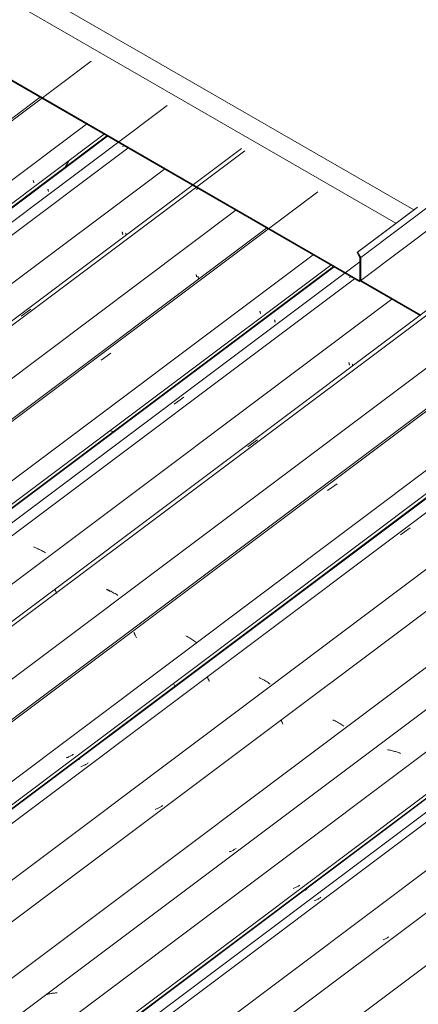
# Model space of a CAD drawing. Header units: metres. Extents: x -16.8 to 29.9, y -11.9 to 37.1.
# Tile 130 of 202: x 22.164 to 22.861, y -6.54 to -4.815. Entities that reach past the tile are written whole.
import ezdxf

# ---------------------------------------------------------------- set-up
doc = ezdxf.new("R2010")
doc.units = ezdxf.units.M
for name, color, linetype, lineweight in [('A-FLOR-PATT', 7, 'Continuous', 5), ('A-GLAZ-CWMG', 7, 'Continuous', 5), ('A-ROOF-OTLN', 7, 'Continuous', 5)]:
    doc.layers.add(name, color=color, linetype=linetype, lineweight=lineweight)

# ---------------------------------------------------------------- blocks, each defined once
blk = doc.blocks.new('FP_589-ISO_04')
at = {"layer": 'A-GLAZ-CWMG', "color": 9, "true_color": 0xc0c0c0}
for p, q in [((6.2747, -6.3581), (6.2734, -6.3587)), ((6.2761, -6.3575), (6.2747, -6.3581)), ((6.2774, -6.3569), (6.2761, -6.3575)), ((6.2787, -6.3563), (6.2774, -6.3569)), ((6.28, -6.3556), (6.2787, -6.3563)), ((6.2813, -6.3548), (6.28, -6.3556)), ((6.2825, -6.3541), (6.2813, -6.3548)), ((6.2837, -6.3533), (6.2825, -6.3541)), ((6.2849, -6.3524), (6.2837, -6.3533))]:
    blk.add_line(p, q, dxfattribs=at)
blk = doc.blocks.new('FP_590-ISO_04')
at = {"layer": 'A-GLAZ-CWMG'}
blk.add_line((8.3791, -4.7876), (4.712, -7.54), dxfattribs=at)
blk = doc.blocks.new('FP_591-ISO_04')
at = {"layer": 'A-GLAZ-CWMG', "color": 9, "true_color": 0xc0c0c0}
for p, q in [((6.3952, -6.4267), (6.3938, -6.4272)), ((6.3965, -6.4261), (6.3952, -6.4267)), ((6.3978, -6.4254), (6.3965, -6.4261)), ((6.3991, -6.4247), (6.3978, -6.4254)), ((6.4004, -6.424), (6.3991, -6.4247)), ((6.4016, -6.4233), (6.4004, -6.424)), ((6.4029, -6.4225), (6.4016, -6.4233)), ((6.4041, -6.4216), (6.4029, -6.4225))]:
    blk.add_line(p, q, dxfattribs=at)
blk = doc.blocks.new('FP_592-ISO_04')
at = {"layer": 'A-GLAZ-CWMG'}
blk.add_line((8.6037, -4.7776), (4.8325, -7.6081), dxfattribs=at)
blk = doc.blocks.new('Rectangular Mullion - Telha Fibrocimento - Ondulada-1908998-ISO_04')
at = {"layer": 'A-GLAZ-CWMG'}
for p, q in [((4.8976, -7.6517), (11.2059, -2.917)), ((4.6833, -7.5439), (8.3663, -4.7796)), ((4.7724, -7.5795), (8.4435, -4.8241))]:
    blk.add_line(p, q, dxfattribs=at)
for name in ['FP_592-ISO_04', 'FP_590-ISO_04', 'FP_591-ISO_04', 'FP_589-ISO_04']:
    blk.add_blockref(name, (0, 0), dxfattribs=at)
blk = doc.blocks.new('FP_722-ISO_04')
at = {"layer": 'A-GLAZ-CWMG'}
blk.add_line((5.7934, -4.9513), (3.8201, -6.4324), dxfattribs=at)
blk = doc.blocks.new('FP_723-ISO_04')
at = {"layer": 'A-GLAZ-CWMG', "color": 9, "true_color": 0xc0c0c0}
for p, q in [((5.7814, -5.0968), (5.7816, -5.0974)), ((5.7816, -5.0974), (5.7818, -5.0979)), ((5.7818, -5.0979), (5.782, -5.0984)), ((5.782, -5.0984), (5.7821, -5.0989)), ((5.7821, -5.0989), (5.7822, -5.0993)), ((5.7822, -5.0993), (5.7824, -5.0997)), ((5.7824, -5.0997), (5.7824, -5.1)), ((5.7824, -5.1), (5.7825, -5.1003)), ((5.7825, -5.1011), (5.7824, -5.1012)), ((5.7825, -5.1003), (5.7825, -5.1006)), ((5.7825, -5.1006), (5.7825, -5.1008)), ((5.7825, -5.1008), (5.7825, -5.101)), ((5.7825, -5.101), (5.7825, -5.1011))]:
    blk.add_line(p, q, dxfattribs=at)
blk = doc.blocks.new('FP_724-ISO_04')
at = {"layer": 'A-GLAZ-CWMG'}
blk.add_line((3.9285, -6.5079), (5.9115, -5.0196), dxfattribs=at)
blk = doc.blocks.new('Rectangular Mullion - Telha Fibrocimento - Ondulada-V707-ISO_04')
at = {"layer": 'A-GLAZ-CWMG', "true_color": 0xc0c0c0}
h = blk.add_hatch(dxfattribs=at)
h.set_pattern_fill('FP_74', color=9, style=0, pattern_type=2)
h.set_pattern_definition([(352.943, (4.277, -6.85), (0.5141535, 0.073651), [0.02137, -0.36719, 0.02137, -2.44]), (352.943, (4.277, -6.85), (0.5141535, 0.073651), [-0.40993, -0.36719, 0.02137, -0.75575, -1.295]), (352.943, (4.277, -6.85), (0.5141535, 0.073651), [-1.554, 0.02137, -0.36719, 0.02137, -0.88527]), (352.943, (4.277, -6.85), (0.5141535, 0.073651), [-1.964, -0.23767, 0.02137, -0.62623]), (116.867, (4.469, -6.805), (-0.368394, 0.452577), [0.02347, -0.40317, 0.02347, -2.679]), (116.867, (4.469, -6.805), (-0.368394, 0.452577), [-0.4501, -0.40317, 0.02347, -0.82981, -1.422]), (116.867, (4.469, -6.805), (-0.368394, 0.452577), [-1.707, 0.02347, -0.40317, 0.02347, -0.97202]), (116.867, (4.469, -6.805), (-0.368394, 0.452577), [-2.157, -0.26096, 0.02347, -0.6876]), (239.918, (4.534, -6.538), (-0.1457585, -0.526228), [0.02116, -0.36351, 0.02116, -2.415]), (239.918, (4.534, -6.538), (-0.1457585, -0.526228), [-0.40582, -0.36351, 0.02116, -0.74817, -1.282]), (239.918, (4.534, -6.538), (-0.1457585, -0.526228), [-1.539, 0.02116, -0.36351, 0.02116, -0.87639]), (239.918, (4.534, -6.538), (-0.1457585, -0.526228), [-1.944, -0.23528, 0.02116, -0.61995])])
h.paths.add_polyline_path([(3.9319, -6.504), (5.9105, -5.019), (5.9056, -5.0161), (3.9289, -6.4998)])
at = {"layer": 'A-GLAZ-CWMG'}
for p, q in [((3.9289, -6.4998), (5.9056, -5.0161)), ((3.9319, -6.504), (5.9105, -5.019))]:
    blk.add_line(p, q, dxfattribs=at)
for name in ['FP_722-ISO_04', 'FP_724-ISO_04', 'FP_723-ISO_04']:
    blk.add_blockref(name, (0, 0), dxfattribs=at)
blk = doc.blocks.new('FP_736-ISO_04')
at = {"layer": 'A-GLAZ-CWMG'}
blk.add_line((5.883, -4.888), (3.8253, -6.4324), dxfattribs=at)
blk = doc.blocks.new('FP_737-ISO_04')
at = {"layer": 'A-GLAZ-CWMG', "color": 9, "true_color": 0xc0c0c0}
for p, q in [((5.807, -5.1123), (5.8072, -5.1128)), ((5.8072, -5.1128), (5.8074, -5.1134)), ((5.8074, -5.1134), (5.8076, -5.1139)), ((5.8076, -5.1139), (5.8077, -5.1143)), ((5.8077, -5.1143), (5.8078, -5.1147)), ((5.8078, -5.1147), (5.8079, -5.1151)), ((5.8079, -5.1151), (5.808, -5.1154)), ((5.808, -5.1154), (5.8081, -5.1157)), ((5.8081, -5.1164), (5.808, -5.1165)), ((5.808, -5.1165), (5.808, -5.1166)), ((5.8081, -5.1157), (5.8081, -5.116)), ((5.8081, -5.116), (5.8081, -5.1162)), ((5.8081, -5.1162), (5.8081, -5.1164))]:
    blk.add_line(p, q, dxfattribs=at)
blk = doc.blocks.new('FP_738-ISO_04')
at = {"layer": 'A-GLAZ-CWMG'}
blk.add_line((6.0162, -4.9659), (3.9585, -6.5103), dxfattribs=at)
at = {"layer": 'A-GLAZ-CWMG', "color": 9, "true_color": 0xc0c0c0}
blk.add_line((5.938, -5.0378), (5.9403, -5.0362), dxfattribs=at)
blk = doc.blocks.new('FP_739-ISO_04')
at = {"layer": 'A-GLAZ-CWMG', "color": 9, "true_color": 0xc0c0c0}
for p, q in [((5.9371, -5.1871), (5.9373, -5.1877)), ((5.9373, -5.1877), (5.9375, -5.1882)), ((5.9375, -5.1882), (5.9376, -5.1887)), ((5.9376, -5.1887), (5.9378, -5.1891)), ((5.9378, -5.1891), (5.9379, -5.1895)), ((5.9379, -5.1895), (5.938, -5.1899)), ((5.938, -5.1899), (5.9381, -5.1902)), ((5.9381, -5.1902), (5.9381, -5.1905)), ((5.9381, -5.1905), (5.9381, -5.1908)), ((5.9381, -5.1908), (5.9381, -5.191)), ((5.9381, -5.1913), (5.938, -5.1914)), ((5.9381, -5.191), (5.9381, -5.1912)), ((5.9381, -5.1912), (5.9381, -5.1913))]:
    blk.add_line(p, q, dxfattribs=at)
blk = doc.blocks.new('FP_740-ISO_04')
at = {"layer": 'A-GLAZ-CWMG'}
blk.add_line((6.146, -5.041), (4.0883, -6.5854), dxfattribs=at)
at = {"layer": 'A-GLAZ-CWMG', "color": 9, "true_color": 0xc0c0c0}
for p, q in [((6.067, -5.1127), (6.0696, -5.1108)), ((5.7607, -5.3349), (5.7776, -5.3226))]:
    blk.add_line(p, q, dxfattribs=at)
blk = doc.blocks.new('FP_741-ISO_04')
at = {"layer": 'A-GLAZ-CWMG', "color": 9, "true_color": 0xc0c0c0}
for p, q in [((6.0665, -5.2616), (6.0667, -5.2621)), ((6.0667, -5.2621), (6.0669, -5.2627)), ((6.0669, -5.2627), (6.067, -5.2631)), ((6.067, -5.2631), (6.0672, -5.2636)), ((6.0672, -5.2636), (6.0673, -5.264)), ((6.0673, -5.264), (6.0674, -5.2644)), ((6.0674, -5.2644), (6.0675, -5.2647)), ((6.0675, -5.2657), (6.0674, -5.2658)), ((6.0675, -5.2647), (6.0675, -5.265)), ((6.0675, -5.265), (6.0675, -5.2652)), ((6.0675, -5.2652), (6.0675, -5.2654)), ((6.0675, -5.2654), (6.0675, -5.2656)), ((6.0675, -5.2656), (6.0675, -5.2657))]:
    blk.add_line(p, q, dxfattribs=at)
blk = doc.blocks.new('FP_742-ISO_04')
at = {"layer": 'A-GLAZ-CWMG'}
blk.add_line((6.1898, -5.1803), (4.2166, -6.6613), dxfattribs=at)
blk = doc.blocks.new('FP_743-ISO_04')
at = {"layer": 'A-GLAZ-CWMG', "color": 9, "true_color": 0xc0c0c0}
for p, q in [((6.1781, -5.3258), (6.1783, -5.3264)), ((6.1783, -5.3264), (6.1785, -5.3269)), ((6.1785, -5.3269), (6.1786, -5.3274)), ((6.1786, -5.3274), (6.1788, -5.3278)), ((6.1788, -5.3278), (6.1789, -5.3282)), ((6.1789, -5.3282), (6.179, -5.3286)), ((6.179, -5.3286), (6.1791, -5.3289)), ((6.1791, -5.33), (6.179, -5.3301)), ((6.1791, -5.3289), (6.1791, -5.3292)), ((6.1791, -5.3292), (6.1791, -5.3294)), ((6.1791, -5.3294), (6.1791, -5.3296)), ((6.1791, -5.3296), (6.1791, -5.3298)), ((6.1791, -5.3298), (6.1791, -5.33))]:
    blk.add_line(p, q, dxfattribs=at)
blk = doc.blocks.new('FP_744-ISO_04')
at = {"layer": 'A-GLAZ-CWMG'}
blk.add_line((4.325, -6.7368), (6.308, -5.2485), dxfattribs=at)
blk = doc.blocks.new('Rectangular Mullion - Telha Fibrocimento - Ondulada-V727-ISO_04')
at = {"layer": 'A-GLAZ-CWMG', "true_color": 0xc0c0c0}
h = blk.add_hatch(dxfattribs=at)
h.set_pattern_fill('FP_75', color=9, style=0, pattern_type=2)
h.set_pattern_definition([(352.943, (4.447, -6.756), (0.5141535, 0.073651), [0.02137, -0.36719, 0.02137, -2.44]), (352.943, (4.447, -6.756), (0.5141535, 0.073651), [-0.40993, -0.36719, 0.02137, -0.75575, -1.295]), (352.943, (4.447, -6.756), (0.5141535, 0.073651), [-1.554, 0.02137, -0.36719, 0.02137, -0.88527]), (352.943, (4.447, -6.756), (0.5141535, 0.073651), [-1.964, -0.23767, 0.02137, -0.62623]), (116.867, (4.64, -6.711), (-0.368394, 0.452577), [0.02347, -0.40317, 0.02347, -2.679]), (116.867, (4.64, -6.711), (-0.368394, 0.452577), [-0.4501, -0.40317, 0.02347, -0.82981, -1.422]), (116.867, (4.64, -6.711), (-0.368394, 0.452577), [-1.707, 0.02347, -0.40317, 0.02347, -0.97202]), (116.867, (4.64, -6.711), (-0.368394, 0.452577), [-2.157, -0.26096, 0.02347, -0.6876]), (239.918, (4.704, -6.444), (-0.145759, -0.526228), [0.02116, -0.36351, 0.02116, -2.415]), (239.918, (4.704, -6.444), (-0.145759, -0.526228), [-0.40582, -0.36351, 0.02116, -0.74817, -1.282]), (239.918, (4.704, -6.444), (-0.145759, -0.526228), [-1.539, 0.02116, -0.36351, 0.02116, -0.87639]), (239.918, (4.704, -6.444), (-0.145759, -0.526228), [-1.944, -0.23528, 0.02116, -0.61995])])
h.paths.add_polyline_path([(4.3283, -6.7329), (6.307, -5.2479), (6.3021, -5.2451), (4.3254, -6.7287)])
at = {"layer": 'A-GLAZ-CWMG'}
for p, q in [((3.8975, -6.4825), (5.8748, -4.9984)), ((4.3254, -6.7287), (6.3021, -5.2451)), ((4.3283, -6.7329), (6.307, -5.2479))]:
    blk.add_line(p, q, dxfattribs=at)
for name in ['FP_736-ISO_04', 'FP_738-ISO_04', 'FP_740-ISO_04', 'FP_737-ISO_04', 'FP_742-ISO_04', 'FP_739-ISO_04', 'FP_744-ISO_04', 'FP_741-ISO_04', 'FP_743-ISO_04']:
    blk.add_blockref(name, (0, 0), dxfattribs=at)
blk = doc.blocks.new('FP_752-ISO_04')
at = {"layer": 'A-GLAZ-CWMG'}
blk.add_line((5.947, -5.0404), (3.9734, -6.5217), dxfattribs=at)
blk = doc.blocks.new('FP_753-ISO_04')
at = {"layer": 'A-GLAZ-CWMG', "color": 9, "true_color": 0xc0c0c0}
for p, q in [((5.9433, -5.1895), (5.9435, -5.1901)), ((5.9435, -5.1901), (5.9437, -5.1906)), ((5.9437, -5.1906), (5.9439, -5.1911)), ((5.9439, -5.1911), (5.944, -5.1916)), ((5.944, -5.1916), (5.9442, -5.192)), ((5.9442, -5.192), (5.9443, -5.1924))]:
    blk.add_line(p, q, dxfattribs=at)
blk = doc.blocks.new('FP_754-ISO_04')
at = {"layer": 'A-GLAZ-CWMG'}
blk.add_line((6.1516, -5.0454), (4.0939, -6.5898), dxfattribs=at)
blk = doc.blocks.new('FP_755-ISO_04')
at = {"layer": 'A-GLAZ-CWMG', "color": 9, "true_color": 0xc0c0c0}
for p, q in [((6.0696, -5.2649), (6.0698, -5.2654)), ((6.0698, -5.2654), (6.07, -5.2659)), ((6.07, -5.2659), (6.0701, -5.2664)), ((6.0701, -5.2664), (6.0703, -5.2669)), ((6.0703, -5.2669), (6.0704, -5.2673)), ((6.0704, -5.2673), (6.0705, -5.2676)), ((6.0705, -5.2676), (6.0706, -5.268)), ((6.0706, -5.269), (6.0705, -5.2692)), ((6.0706, -5.268), (6.0706, -5.2683)), ((6.0706, -5.2683), (6.0707, -5.2685)), ((6.0707, -5.2689), (6.0706, -5.269)), ((6.0707, -5.2685), (6.0707, -5.2687)), ((6.0707, -5.2687), (6.0707, -5.2689))]:
    blk.add_line(p, q, dxfattribs=at)
blk = doc.blocks.new('FP_756-ISO_04')
at = {"layer": 'A-GLAZ-CWMG'}
blk.add_line((6.2795, -5.1169), (4.2218, -6.6613), dxfattribs=at)
at = {"layer": 'A-GLAZ-CWMG', "color": 9, "true_color": 0xc0c0c0}
blk.add_line((5.9004, -5.4115), (5.9174, -5.3994), dxfattribs=at)
blk = doc.blocks.new('FP_757-ISO_04')
at = {"layer": 'A-GLAZ-CWMG', "color": 9, "true_color": 0xc0c0c0}
for p, q in [((6.2037, -5.3412), (6.2039, -5.3418)), ((6.2039, -5.3418), (6.2041, -5.3423)), ((6.2041, -5.3423), (6.2042, -5.3428)), ((6.2042, -5.3428), (6.2044, -5.3432)), ((6.2044, -5.3432), (6.2045, -5.3436)), ((6.2045, -5.3436), (6.2046, -5.344)), ((6.2046, -5.344), (6.2046, -5.3443)), ((6.2046, -5.3443), (6.2047, -5.3446)), ((6.2047, -5.3452), (6.2046, -5.3453)), ((6.2046, -5.3453), (6.2046, -5.3454)), ((6.2047, -5.3446), (6.2047, -5.3448)), ((6.2047, -5.3448), (6.2047, -5.345)), ((6.2047, -5.345), (6.2047, -5.3452))]:
    blk.add_line(p, q, dxfattribs=at)
blk = doc.blocks.new('FP_758-ISO_04')
at = {"layer": 'A-GLAZ-CWMG'}
blk.add_line((6.3533, -5.2393), (4.355, -6.7392), dxfattribs=at)
at = {"layer": 'A-GLAZ-CWMG', "color": 9, "true_color": 0xc0c0c0}
for p, q in [((6.3348, -5.2668), (6.337, -5.2652)), ((6.0281, -5.4887), (6.0449, -5.4764))]:
    blk.add_line(p, q, dxfattribs=at)
blk = doc.blocks.new('FP_759-ISO_04')
at = {"layer": 'A-GLAZ-CWMG', "color": 9, "true_color": 0xc0c0c0}
for p, q in [((6.3338, -5.4161), (6.334, -5.4166)), ((6.334, -5.4166), (6.3342, -5.4171)), ((6.3342, -5.4171), (6.3343, -5.4176)), ((6.3343, -5.4176), (6.3344, -5.4181)), ((6.3344, -5.4181), (6.3346, -5.4184)), ((6.3346, -5.4184), (6.3347, -5.4188)), ((6.3347, -5.4188), (6.3347, -5.4191)), ((6.3347, -5.4191), (6.3348, -5.4194)), ((6.3348, -5.42), (6.3347, -5.4201)), ((6.3348, -5.4194), (6.3348, -5.4196)), ((6.3348, -5.4196), (6.3348, -5.4198)), ((6.3348, -5.4198), (6.3348, -5.42))]:
    blk.add_line(p, q, dxfattribs=at)
blk = doc.blocks.new('FP_760-ISO_04')
at = {"layer": 'A-GLAZ-CWMG'}
blk.add_line((6.5425, -5.2699), (4.4848, -6.8143), dxfattribs=at)
at = {"layer": 'A-GLAZ-CWMG', "color": 9, "true_color": 0xc0c0c0}
for p, q in [((6.1571, -5.5638), (6.1739, -5.5515)), ((5.8196, -5.8134), (5.8198, -5.8138)), ((5.8198, -5.8138), (5.82, -5.8143)), ((5.82, -5.8143), (5.8202, -5.8148)), ((5.8202, -5.8148), (5.8205, -5.8154)), ((5.8205, -5.8154), (5.8208, -5.816)), ((5.8208, -5.816), (5.8211, -5.8167)), ((5.8211, -5.8167), (5.8214, -5.8174)), ((5.8214, -5.8174), (5.8217, -5.8181)), ((5.8217, -5.8181), (5.8221, -5.8189)), ((5.8221, -5.8189), (5.8225, -5.8198)), ((5.8225, -5.8198), (5.8229, -5.8207)), ((5.9122, -5.8147), (5.9101, -5.8137)), ((5.9142, -5.8158), (5.9122, -5.8147)), ((5.9162, -5.8169), (5.9142, -5.8158))]:
    blk.add_line(p, q, dxfattribs=at)
blk = doc.blocks.new('FP_762-ISO_04')
at = {"layer": 'A-GLAZ-CWMG'}
blk.add_line((6.6708, -5.3458), (4.6131, -6.8902), dxfattribs=at)
blk = doc.blocks.new('FP_763-ISO_04')
at = {"layer": 'A-GLAZ-CWMG', "color": 9, "true_color": 0xc0c0c0}
for p, q in [((5.8485, -6.1042), (5.8473, -6.1049)), ((5.8498, -6.1034), (5.8485, -6.1042)), ((5.851, -6.1026), (5.8498, -6.1034)), ((5.8522, -6.1018), (5.851, -6.1026)), ((5.8406, -6.1079), (5.8392, -6.1084)), ((5.842, -6.1074), (5.8406, -6.1079)), ((5.8433, -6.1068), (5.842, -6.1074)), ((5.8447, -6.1062), (5.8433, -6.1068)), ((5.846, -6.1056), (5.8447, -6.1062)), ((5.8473, -6.1049), (5.846, -6.1056))]:
    blk.add_line(p, q, dxfattribs=at)
blk = doc.blocks.new('FP_764-ISO_04')
at = {"layer": 'A-GLAZ-CWMG'}
blk.add_line((4.7214, -6.9657), (6.7791, -5.4213), dxfattribs=at)
at = {"layer": 'A-GLAZ-CWMG', "color": 9, "true_color": 0xc0c0c0}
for p, q in [((5.8625, -6.1103), (5.8611, -6.1113)), ((5.8638, -6.1092), (5.8625, -6.1103))]:
    blk.add_line(p, q, dxfattribs=at)
blk = doc.blocks.new('Rectangular Mullion - Telha Fibrocimento - Ondulada-V747-ISO_04')
at = {"layer": 'A-GLAZ-CWMG', "true_color": 0xc0c0c0}
h = blk.add_hatch(dxfattribs=at)
h.set_pattern_fill('FP_76', color=9, style=0, pattern_type=2)
h.set_pattern_definition([(352.943, (4.618, -6.662), (0.5141535, 0.073651), [0.02137, -0.36719, 0.02137, -2.44]), (352.943, (4.618, -6.662), (0.5141535, 0.073651), [-0.40993, -0.36719, 0.02137, -0.75575, -1.295]), (352.943, (4.618, -6.662), (0.5141535, 0.073651), [-1.554, 0.02137, -0.36719, 0.02137, -0.88527]), (352.943, (4.618, -6.662), (0.5141535, 0.073651), [-1.964, -0.23767, 0.02137, -0.62623]), (116.867, (4.81, -6.617), (-0.368394, 0.452577), [0.02347, -0.40317, 0.02347, -2.679]), (116.867, (4.81, -6.617), (-0.368394, 0.452577), [-0.4501, -0.40317, 0.02347, -0.82981, -1.422]), (116.867, (4.81, -6.617), (-0.368394, 0.452577), [-1.707, 0.02347, -0.40317, 0.02347, -0.97202]), (116.867, (4.81, -6.617), (-0.368394, 0.452577), [-2.157, -0.26096, 0.02347, -0.6876]), (239.918, (4.875, -6.35), (-0.1457585, -0.526228), [0.02116, -0.36351, 0.02116, -2.415]), (239.918, (4.875, -6.35), (-0.1457585, -0.526228), [-0.40582, -0.36351, 0.02116, -0.74817, -1.282]), (239.918, (4.875, -6.35), (-0.1457585, -0.526228), [-1.539, 0.02116, -0.36351, 0.02116, -0.87639]), (239.918, (4.875, -6.35), (-0.1457585, -0.526228), [-1.944, -0.23528, 0.02116, -0.61995])])
h.paths.add_polyline_path([(4.7248, -6.9619), (6.7825, -5.4175), (6.7795, -5.4132), (4.7223, -6.9582)])
at = {"layer": 'A-GLAZ-CWMG'}
for p, q in [((4.0338, -6.5612), (6.0112, -5.0771)), ((4.159, -6.6334), (6.1363, -5.1493)), ((4.294, -6.7114), (6.2713, -5.2273)), ((4.7218, -6.9576), (6.7795, -5.4132)), ((4.7248, -6.9619), (6.7825, -5.4175))]:
    blk.add_line(p, q, dxfattribs=at)
for name in ['FP_752-ISO_04', 'FP_754-ISO_04', 'FP_756-ISO_04', 'FP_753-ISO_04', 'FP_758-ISO_04', 'FP_755-ISO_04', 'FP_760-ISO_04', 'FP_757-ISO_04', 'FP_762-ISO_04', 'FP_759-ISO_04', 'FP_764-ISO_04', 'FP_763-ISO_04']:
    blk.add_blockref(name, (0, 0), dxfattribs=at)
blk = doc.blocks.new('FP_772-ISO_04')
at = {"layer": 'A-GLAZ-CWMG'}
blk.add_line((6.3438, -5.2691), (4.3699, -6.7506), dxfattribs=at)
at = {"layer": 'A-GLAZ-CWMG', "color": 9, "true_color": 0xc0c0c0}
for p, q in [((5.7842, -5.7397), (5.7822, -5.7389)), ((5.7862, -5.7406), (5.7842, -5.7397)), ((5.7882, -5.7414), (5.7862, -5.7406)), ((5.7901, -5.7423), (5.7882, -5.7414)), ((5.792, -5.7433), (5.7901, -5.7423)), ((5.7939, -5.7442), (5.792, -5.7433)), ((5.7958, -5.7452), (5.7939, -5.7442)), ((5.7977, -5.7461), (5.7958, -5.7452)), ((5.7995, -5.7471), (5.7977, -5.7461)), ((5.8013, -5.7482), (5.7995, -5.7471)), ((5.8031, -5.7492), (5.8013, -5.7482))]:
    blk.add_line(p, q, dxfattribs=at)
blk = doc.blocks.new('FP_773-ISO_04')
at = {"layer": 'A-GLAZ-CWMG', "color": 9, "true_color": 0xc0c0c0}
for p, q in [((6.34, -5.4185), (6.3402, -5.4191)), ((6.3402, -5.4191), (6.3404, -5.4196)), ((6.3404, -5.4196), (6.3405, -5.4201)), ((6.3405, -5.4201), (6.3407, -5.4205)), ((6.3407, -5.4205), (6.3408, -5.4209)), ((6.3408, -5.4209), (6.3409, -5.4213))]:
    blk.add_line(p, q, dxfattribs=at)
blk = doc.blocks.new('FP_774-ISO_04')
at = {"layer": 'A-GLAZ-CWMG'}
blk.add_line((7.7961, -4.3375), (4.4904, -6.8187), dxfattribs=at)
at = {"layer": 'A-GLAZ-CWMG', "color": 9, "true_color": 0xc0c0c0}
for p, q in [((5.9118, -5.8137), (5.9098, -5.8128)), ((5.9137, -5.8147), (5.9118, -5.8137)), ((5.9156, -5.8156), (5.9137, -5.8147)), ((5.9175, -5.8166), (5.9156, -5.8156)), ((5.9193, -5.8176), (5.9175, -5.8166)), ((5.9211, -5.8186), (5.9193, -5.8176)), ((5.9229, -5.8196), (5.9211, -5.8186)), ((5.9247, -5.8206), (5.9229, -5.8196)), ((5.9265, -5.8217), (5.9247, -5.8206)), ((5.9282, -5.8227), (5.9265, -5.8217)), ((5.9299, -5.8238), (5.9282, -5.8227))]:
    blk.add_line(p, q, dxfattribs=at)
blk = doc.blocks.new('FP_776-ISO_04')
at = {"layer": 'A-GLAZ-CWMG'}
blk.add_line((7.924, -4.4091), (4.6183, -6.8902), dxfattribs=at)
at = {"layer": 'A-GLAZ-CWMG', "color": 9, "true_color": 0xc0c0c0}
for p, q in [((6.2968, -5.6403), (6.3137, -5.6282)), ((5.9579, -5.8887), (5.9582, -5.8894)), ((5.9582, -5.8894), (5.9585, -5.8901)), ((5.9585, -5.8901), (5.9589, -5.8909)), ((5.9589, -5.8909), (5.9592, -5.8918)), ((5.9592, -5.8918), (5.9596, -5.8927)), ((5.9596, -5.8927), (5.9601, -5.8937)), ((5.9601, -5.8937), (5.9605, -5.8947)), ((5.9605, -5.8947), (5.961, -5.8958)), ((5.961, -5.8958), (5.9615, -5.8969)), ((5.9615, -5.8969), (5.962, -5.8981)), ((6.0509, -5.8958), (6.0489, -5.8946)), ((6.0529, -5.8969), (6.0509, -5.8958)), ((6.0549, -5.8981), (6.0529, -5.8969)), ((6.0568, -5.8992), (6.0549, -5.8981)), ((6.0586, -5.9004), (6.0568, -5.8992)), ((6.0605, -5.9016), (6.0586, -5.9004)), ((6.0623, -5.9028), (6.0605, -5.9016)), ((6.064, -5.904), (6.0623, -5.9028)), ((6.0658, -5.9052), (6.064, -5.904)), ((6.0674, -5.9064), (6.0658, -5.9052))]:
    blk.add_line(p, q, dxfattribs=at)
blk = doc.blocks.new('FP_777-ISO_04')
at = {"layer": 'A-GLAZ-CWMG', "color": 9, "true_color": 0xc0c0c0}
for p, q in [((5.8697, -6.1218), (5.8685, -6.1224)), ((5.871, -6.1212), (5.8697, -6.1218)), ((5.8722, -6.1206), (5.871, -6.1212)), ((5.8733, -6.12), (5.8722, -6.1206)), ((5.8745, -6.1193), (5.8733, -6.12)), ((5.8757, -6.1186), (5.8745, -6.1193)), ((5.8768, -6.1179), (5.8757, -6.1186)), ((5.8779, -6.1171), (5.8768, -6.1179)), ((5.8659, -6.1234), (5.8646, -6.1238)), ((5.8672, -6.1229), (5.8659, -6.1234)), ((5.8685, -6.1224), (5.8672, -6.1229))]:
    blk.add_line(p, q, dxfattribs=at)
blk = doc.blocks.new('FP_778-ISO_04')
at = {"layer": 'A-GLAZ-CWMG'}
blk.add_line((8.0572, -4.4869), (4.7515, -6.9681), dxfattribs=at)
at = {"layer": 'A-GLAZ-CWMG', "color": 9, "true_color": 0xc0c0c0}
for p, q in [((6.4243, -5.7175), (6.4412, -5.7052)), ((6.0865, -5.9671), (6.0867, -5.9675)), ((6.0867, -5.9675), (6.0869, -5.968)), ((6.0869, -5.968), (6.0871, -5.9685)), ((6.0871, -5.9685), (6.0873, -5.9691)), ((6.0873, -5.9691), (6.0876, -5.9697)), ((6.0876, -5.9697), (6.0879, -5.9704)), ((6.0879, -5.9704), (6.0882, -5.9711)), ((6.0882, -5.9711), (6.0886, -5.9719)), ((6.0886, -5.9719), (6.089, -5.9727)), ((6.089, -5.9727), (6.0893, -5.9736)), ((6.0893, -5.9736), (6.0897, -5.9745)), ((6.179, -5.9686), (6.177, -5.9675)), ((6.1811, -5.9697), (6.179, -5.9686)), ((6.1831, -5.9708), (6.1811, -5.9697)), ((6.1851, -5.9719), (6.1831, -5.9708)), ((6.187, -5.9731), (6.1851, -5.9719)), ((6.1889, -5.9742), (6.187, -5.9731)), ((6.1908, -5.9754), (6.1889, -5.9742)), ((6.1927, -5.9766), (6.1908, -5.9754)), ((6.1945, -5.9778), (6.1927, -5.9766)), ((6.1962, -5.979), (6.1945, -5.9778))]:
    blk.add_line(p, q, dxfattribs=at)
blk = doc.blocks.new('FP_779-ISO_04')
at = {"layer": 'A-GLAZ-CWMG', "color": 9, "true_color": 0xc0c0c0}
for p, q in [((5.9962, -6.1982), (5.9949, -6.1986)), ((5.9975, -6.1977), (5.9962, -6.1982)), ((5.9988, -6.1972), (5.9975, -6.1977)), ((6, -6.1966), (5.9988, -6.1972)), ((6.0012, -6.196), (6, -6.1966)), ((6.0024, -6.1954), (6.0012, -6.196)), ((6.0036, -6.1947), (6.0024, -6.1954)), ((6.0048, -6.194), (6.0036, -6.1947)), ((6.0059, -6.1933), (6.0048, -6.194)), ((6.007, -6.1926), (6.0059, -6.1933)), ((6.0081, -6.1918), (6.007, -6.1926))]:
    blk.add_line(p, q, dxfattribs=at)
blk = doc.blocks.new('FP_780-ISO_04')
at = {"layer": 'A-GLAZ-CWMG'}
blk.add_line((8.187, -4.5621), (4.8813, -7.0432), dxfattribs=at)
at = {"layer": 'A-GLAZ-CWMG', "color": 9, "true_color": 0xc0c0c0}
for p, q in [((6.2155, -6.0424), (6.2157, -6.0428)), ((6.2157, -6.0428), (6.2158, -6.0432)), ((6.2158, -6.0432), (6.216, -6.0437)), ((6.216, -6.0437), (6.2163, -6.0442)), ((6.2163, -6.0442), (6.2165, -6.0448)), ((6.2165, -6.0448), (6.2168, -6.0455)), ((6.2168, -6.0455), (6.2171, -6.0461)), ((6.2171, -6.0461), (6.2174, -6.0469)), ((6.2174, -6.0469), (6.2178, -6.0476)), ((6.2178, -6.0476), (6.2182, -6.0485)), ((6.2182, -6.0485), (6.2185, -6.0493)), ((6.3079, -6.0426), (6.3058, -6.0416)), ((6.3099, -6.0437), (6.3079, -6.0426)), ((6.312, -6.0448), (6.3099, -6.0437)), ((6.314, -6.0459), (6.312, -6.0448)), ((6.3159, -6.0471), (6.314, -6.0459)), ((6.3179, -6.0482), (6.3159, -6.0471)), ((6.3198, -6.0494), (6.3179, -6.0482)), ((6.3216, -6.0506), (6.3198, -6.0494)), ((6.3234, -6.0518), (6.3216, -6.0506)), ((6.3252, -6.053), (6.3234, -6.0518))]:
    blk.add_line(p, q, dxfattribs=at)
blk = doc.blocks.new('FP_781-ISO_04')
at = {"layer": 'A-GLAZ-CWMG', "color": 9, "true_color": 0xc0c0c0}
for p, q in [((6.1259, -6.2726), (6.1246, -6.2731)), ((6.1272, -6.2721), (6.1259, -6.2726)), ((6.1284, -6.2716), (6.1272, -6.2721)), ((6.1297, -6.271), (6.1284, -6.2716)), ((6.1309, -6.2704), (6.1297, -6.271)), ((6.1321, -6.2697), (6.1309, -6.2704)), ((6.1332, -6.2691), (6.1321, -6.2697)), ((6.1344, -6.2684), (6.1332, -6.2691)), ((6.1355, -6.2676), (6.1344, -6.2684)), ((6.1366, -6.2669), (6.1355, -6.2676))]:
    blk.add_line(p, q, dxfattribs=at)
blk = doc.blocks.new('FP_782-ISO_04')
at = {"layer": 'A-GLAZ-CWMG'}
blk.add_line((8.2309, -4.7014), (5.0096, -7.1191), dxfattribs=at)
at = {"layer": 'A-GLAZ-CWMG', "color": 9, "true_color": 0xc0c0c0}
for p, q in [((6.4034, -6.0944), (6.4016, -6.0942)), ((6.4051, -6.0947), (6.4034, -6.0944)), ((6.4069, -6.0951), (6.4051, -6.0947)), ((6.4087, -6.0955), (6.4069, -6.0951)), ((6.4104, -6.0959), (6.4087, -6.0955)), ((6.4122, -6.0964), (6.4104, -6.0959)), ((6.4139, -6.0969), (6.4122, -6.0964)), ((6.4157, -6.0974), (6.4139, -6.0969)), ((6.4174, -6.0979), (6.4157, -6.0974)), ((6.4192, -6.0985), (6.4174, -6.0979)), ((6.4209, -6.0992), (6.4192, -6.0985)), ((6.4226, -6.0998), (6.4209, -6.0992)), ((6.4243, -6.1005), (6.4226, -6.0998)), ((5.8044, -6.5234), (5.803, -6.524)), ((5.8059, -6.5229), (5.8044, -6.5234)), ((5.8074, -6.5224), (5.8059, -6.5229)), ((5.8089, -6.5219), (5.8074, -6.5224)), ((5.8105, -6.5215), (5.8089, -6.5219)), ((5.8121, -6.5212), (5.8105, -6.5215)), ((5.8137, -6.5208), (5.8121, -6.5212)), ((5.8153, -6.5206), (5.8137, -6.5208)), ((5.8169, -6.5204), (5.8153, -6.5206)), ((5.8186, -6.5202), (5.8169, -6.5204)), ((5.8203, -6.5201), (5.8186, -6.5202)), ((5.8219, -6.52), (5.8203, -6.5201)), ((5.8236, -6.52), (5.8219, -6.52))]:
    blk.add_line(p, q, dxfattribs=at)
blk = doc.blocks.new('FP_783-ISO_04')
at = {"layer": 'A-GLAZ-CWMG', "color": 9, "true_color": 0xc0c0c0}
for p, q in [((6.2379, -6.3368), (6.2365, -6.3373)), ((6.2393, -6.3362), (6.2379, -6.3368)), ((6.2406, -6.3356), (6.2393, -6.3362)), ((6.2419, -6.335), (6.2406, -6.3356)), ((6.2432, -6.3343), (6.2419, -6.335)), ((6.2444, -6.3336), (6.2432, -6.3343)), ((6.2457, -6.3328), (6.2444, -6.3336)), ((6.2469, -6.332), (6.2457, -6.3328)), ((6.2481, -6.3312), (6.2469, -6.332))]:
    blk.add_line(p, q, dxfattribs=at)
blk = doc.blocks.new('FP_784-ISO_04')
at = {"layer": 'A-GLAZ-CWMG'}
blk.add_line((5.1179, -7.1946), (8.3484, -4.77), dxfattribs=at)
at = {"layer": 'A-GLAZ-CWMG', "color": 9, "true_color": 0xc0c0c0}
for p, q in [((6.2582, -6.3397), (6.2569, -6.3408)), ((6.2595, -6.3386), (6.2582, -6.3397)), ((6.2608, -6.3374), (6.2595, -6.3386))]:
    blk.add_line(p, q, dxfattribs=at)
blk = doc.blocks.new('Rectangular Mullion - Telha Fibrocimento - Ondulada-1908999-ISO_04')
at = {"layer": 'A-GLAZ-CWMG', "true_color": 0xc0c0c0}
h = blk.add_hatch(dxfattribs=at)
h.set_pattern_fill('FP_77', color=9, style=0, pattern_type=2)
h.set_pattern_definition([(352.943, (4.788, -6.568), (0.5141535, 0.0736507), [0.02137, -0.36719, 0.02137, -2.44]), (352.943, (4.788, -6.568), (0.5141535, 0.0736507), [-0.40993, -0.36719, 0.02137, -0.75575, -1.295]), (352.943, (4.788, -6.568), (0.5141535, 0.0736507), [-1.554, 0.02137, -0.36719, 0.02137, -0.88527]), (352.943, (4.788, -6.568), (0.5141535, 0.0736507), [-1.964, -0.23767, 0.02137, -0.62623]), (116.867, (4.981, -6.523), (-0.3683943, 0.452577), [0.02347, -0.40317, 0.02347, -2.679]), (116.867, (4.981, -6.523), (-0.3683943, 0.452577), [-0.4501, -0.40317, 0.02347, -0.82981, -1.422]), (116.867, (4.981, -6.523), (-0.3683943, 0.452577), [-1.707, 0.02347, -0.40317, 0.02347, -0.97202]), (116.867, (4.981, -6.523), (-0.3683943, 0.452577), [-2.157, -0.26096, 0.02347, -0.6876]), (239.918, (5.045, -6.256), (-0.1457585, -0.5262284), [0.02116, -0.36351, 0.02116, -2.415]), (239.918, (5.045, -6.256), (-0.1457585, -0.5262284), [-0.40582, -0.36351, 0.02116, -0.74817, -1.282]), (239.918, (5.045, -6.256), (-0.1457585, -0.5262284), [-1.539, 0.02116, -0.36351, 0.02116, -0.87639]), (239.918, (5.045, -6.256), (-0.1457585, -0.5262284), [-1.944, -0.23528, 0.02116, -0.61995])])
h.paths.add_polyline_path([(5.1213, -7.1908), (8.348, -4.769), (8.3431, -4.7661), (5.1183, -7.1865)])
at = {"layer": 'A-GLAZ-CWMG'}
for p, q in [((4.5554, -6.8623), (7.7808, -4.4415)), ((4.6905, -6.9403), (7.9159, -4.5195)), ((4.8206, -7.0154), (8.046, -4.5946)), ((4.95, -7.0901), (8.1754, -4.6693)), ((5.0615, -7.1545), (8.2869, -4.7337)), ((5.1183, -7.1865), (8.3431, -4.7661)), ((5.1213, -7.1908), (8.348, -4.769)), ((4.4303, -6.7901), (6.4089, -5.3051))]:
    blk.add_line(p, q, dxfattribs=at)
for name in ['FP_774-ISO_04', 'FP_776-ISO_04', 'FP_778-ISO_04', 'FP_780-ISO_04', 'FP_777-ISO_04', 'FP_782-ISO_04', 'FP_779-ISO_04', 'FP_784-ISO_04', 'FP_781-ISO_04', 'FP_783-ISO_04', 'FP_772-ISO_04', 'FP_773-ISO_04']:
    blk.add_blockref(name, (0, 0), dxfattribs=at)

msp = doc.modelspace()

# ---------------------------------------------------------------- hatches: boundary and pattern name
at = {"layer": 'A-FLOR-PATT', "true_color": 0xa2a2a2}
h = msp.add_hatch(dxfattribs=at)
h.set_pattern_fill('FP_64', color=253, style=0, pattern_type=2)
h.set_pattern_definition([(34.53, (23.76677, -9.16), (0.510113, -0.025768), [0.04162, -0.4578]), (357.108, (23.76677, -9.16), (-0.098683, 0.308862), [0.04256, -0.4682]), (107.719, (23.80977, -9.162), (0.411437, 0.2831), [0.02702, -0.29722]), (31.036, (23.76677, -9.078), (0.75902, -0.067967), [0.06465, -0.71114]), (101.392, (23.8298, -9.083), (0.66473, 0.39998), [0.03978, -0.43757]), (354.883, (23.76677, -9.078), (0.664733, 0.399977), [0.0635, -0.69855]), (12.496, (23.83777, -9.098), (0.424517, -0.165323), [0.05101, -0.56106]), (338.723, (23.83777, -9.098), (0.173043, 0.297752), [0.03796, -0.41761]), (59.836, (23.87277, -9.112), (0.59757, 0.13243), [0.0287, -0.31569]), (23.894, (23.76677, -9.16), (0.0086466, 0.1366868), [0.02037, -0.382, 0.02037, -0.39311, -0.40884]), (23.894, (23.76677, -9.16), (0.0086466, 0.1366868), [-0.81584, 0.02037, -0.38848]), (4.347, (23.76677, -9.16), (0.187093, 0.161947), [0.02334, -0.2468, 0.02334, -0.42712, -0.17856]), (4.347, (23.76677, -9.16), (0.187093, 0.161947), [-0.72059, 0.02334, -0.15522]), (339.806, (23.60777, -9.16), (0.3796527, -0.009255), [0.02109, -0.13869, 0.02109, -0.47741, -0.66148]), (339.806, (23.60777, -9.16), (0.3796527, -0.009255), [-0.65828, 0.02109, -0.64039]), (332.119, (23.53677, -9.16), (0.414766, 0.041101), [0.01958, -0.17322, 0.01958, -0.28771, -0.43601]), (332.119, (23.53677, -9.16), (0.414766, 0.041101), [-0.50008, 0.01958, -0.41643])])
h.paths.add_polyline_path([(21.8577, -6.967), (22.278, -6.6515), (22.2606, -6.6415), (21.8403, -6.957)])
h.paths.add_polyline_path([(22.328, -6.614), (23.5263, -5.7146), (23.5089, -5.7046), (22.3106, -6.604)])
h.paths.add_polyline_path([(23.5762, -5.6771), (24.2858, -5.1445), (24.2685, -5.1345), (23.5589, -5.6671), (23.5714, -5.6743)])

# ---------------------------------------------------------------- linework, layer by layer
at = {"layer": 'A-ROOF-OTLN'}
for p, q in [((20.824, -3.9772), (22.8532, -5.1487)), ((20.9307, -4.0799), (22.8222, -5.172)), ((20.827, -4.1578), (22.7574, -5.2723)), ((20.8288, -4.1602), (22.7576, -5.2738)), ((22.7605, -5.2318), (24.112, -4.2174)), ((22.7605, -5.2721), (24.112, -4.2577)), ((22.7541, -5.223), (22.859, -5.1442)), ((22.7551, -5.2224), (22.86, -5.1436)), ((22.7551, -5.2224), (22.7541, -5.223)), ((22.7541, -5.223), (22.7591, -5.2317)), ((22.7605, -5.2318), (22.7551, -5.2224)), ((22.7591, -5.2317), (22.7591, -5.273)), ((22.7605, -5.2721), (22.7605, -5.2318)), ((22.7591, -5.2711), (22.7574, -5.2723)), ((22.7574, -5.2723), (22.7576, -5.2738)), ((22.7576, -5.2738), (22.7591, -5.2727)), ((22.7591, -5.273), (22.8651, -5.3342)), ((22.8657, -5.3329), (22.7605, -5.2721))]:
    msp.add_line(p, q, dxfattribs=at)

# ---------------------------------------------------------------- block references
at = {"layer": 'A-GLAZ-CWMG'}
for name in ['Rectangular Mullion - Telha Fibrocimento - Ondulada-1908998-ISO_04', 'Rectangular Mullion - Telha Fibrocimento - Ondulada-1908999-ISO_04', 'Rectangular Mullion - Telha Fibrocimento - Ondulada-V707-ISO_04', 'Rectangular Mullion - Telha Fibrocimento - Ondulada-V727-ISO_04', 'Rectangular Mullion - Telha Fibrocimento - Ondulada-V747-ISO_04']:
    msp.add_blockref(name, (16.4058, 0), dxfattribs=at)

doc.saveas('drawing.dxf')
